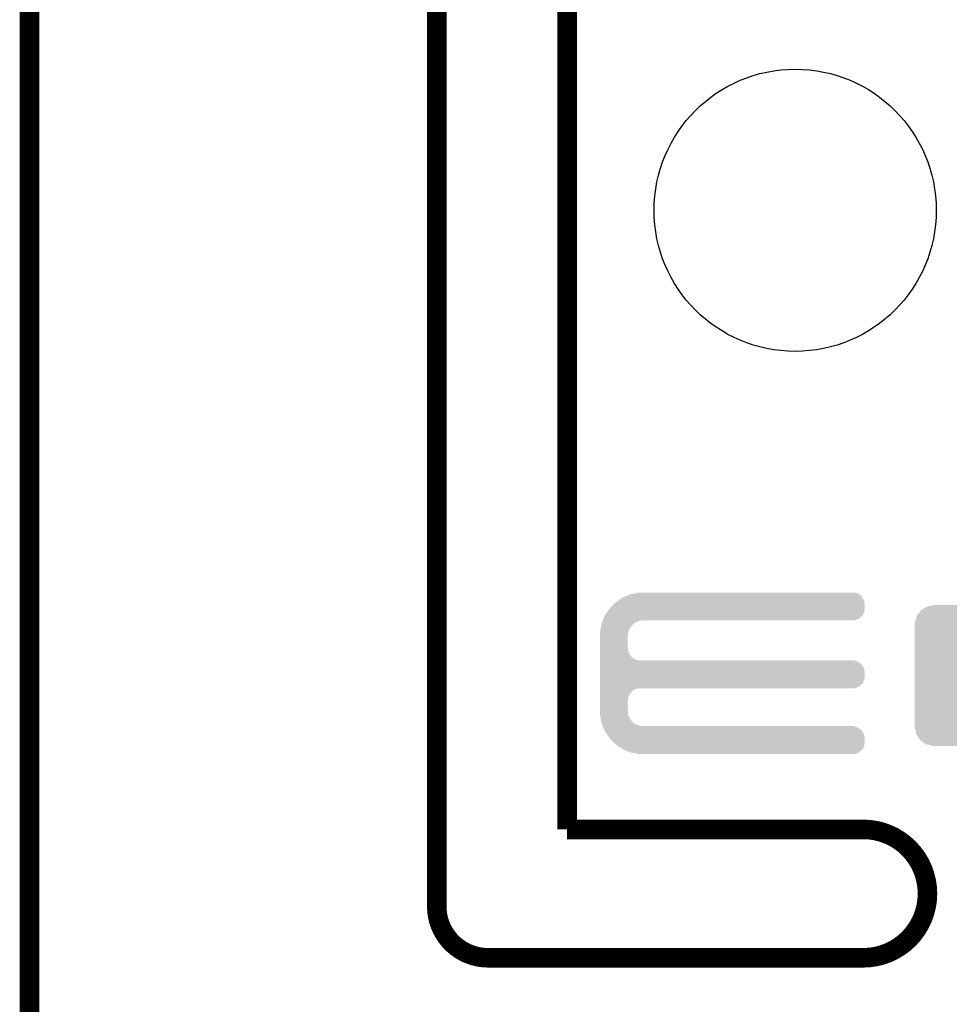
# Model space of a CAD drawing. Extents: x -0.05 to 0.95, y -0.15 to 2.1.
# Tile 17 of 38: x -0.05 to 0.23, y 0.95 to 1.25. Entities that reach past the tile are written whole.
import ezdxf

# ---------------------------------------------------------------- set-up
doc = ezdxf.new("R2010")
doc.units = 0
doc.layers.get('0').update_dxf_attribs({"linetype": 'CONTINUOUS'})
for name, color, linetype in [('PAC1811_CLICK_V100A_GKO', 5, 'CONTINUOUS'), ('PAC1811_CLICK_V100A_GTO', 14, 'CONTINUOUS'), ('PAC1811_CLICK_V100A_GTS', 12, 'CONTINUOUS')]:
    doc.layers.add(name, color=color, linetype=linetype)

# ---------------------------------------------------------------- blocks, each defined once
blk = doc.blocks.new('ROUND_6')
blk.add_circle((0, 0), 0.0433)
blk = doc.blocks.new('CUSTOM_56')
for points in [[(-0.01817, 0.021), (-0.01787, 0.02118), (0.0183, 0.021), (0.01762, 0.02118)], [(-0.01787, 0.02118), (-0.01586, 0.02158), (0.01762, 0.02118), (0.01621, 0.02158)], [(-0.01586, 0.02158), (-0.01575, 0.0216), (0.01621, 0.02158), (0.01575, 0.0216)], [(-0.01575, 0.0216), (-0.01575, 0.02165), (0.01575, 0.0216), (0.01575, 0.02165)], [(-0.02111, 0.01787), (-0.021, 0.0183), (0.02118, 0.01787), (0.02092, 0.0183)], [(-0.021, 0.0183), (-0.01995, 0.0197), (0.02092, 0.0183), (0.02003, 0.0197)], [(-0.01995, 0.0197), (-0.0197, 0.02003), (0.02003, 0.0197), (0.01959, 0.02003)], [(-0.0197, 0.02003), (-0.01817, 0.021), (0.01959, 0.02003), (0.0183, 0.021)], [(-0.02165, -0.01575), (-0.02165, 0.01575), (0.02165, -0.01575), (0.02165, 0.01575)], [(-0.0216, 0.01575), (-0.02158, 0.01621), (0.0216, 0.01575), (0.02151, 0.01621)], [(-0.02158, 0.01621), (-0.02111, 0.01787), (0.02151, 0.01621), (0.02118, 0.01787)], [(-0.02151, -0.01621), (-0.0216, -0.01575), (0.02158, -0.01621), (0.0216, -0.01575)], [(-0.02118, -0.01787), (-0.02151, -0.01621), (0.02111, -0.01787), (0.02158, -0.01621)], [(-0.02092, -0.0183), (-0.02118, -0.01787), (0.021, -0.0183), (0.02111, -0.01787)], [(-0.02003, -0.0197), (-0.02092, -0.0183), (0.01995, -0.0197), (0.021, -0.0183)], [(-0.01959, -0.02003), (-0.02003, -0.0197), (0.0197, -0.02003), (0.01995, -0.0197)], [(-0.0183, -0.021), (-0.01959, -0.02003), (0.01817, -0.021), (0.0197, -0.02003)], [(-0.01762, -0.02118), (-0.0183, -0.021), (0.01787, -0.02118), (0.01817, -0.021)], [(-0.01621, -0.02158), (-0.01762, -0.02118), (0.01586, -0.02158), (0.01787, -0.02118)], [(-0.01575, -0.0216), (-0.01621, -0.02158), (0.01575, -0.0216), (0.01586, -0.02158)], [(-0.01575, -0.02165), (-0.01575, -0.0216), (0.01575, -0.02165), (0.01575, -0.0216)]]:
    blk.add_solid(points)

msp = doc.modelspace()

# ---------------------------------------------------------------- linework, layer by layer
at = {"layer": 'PAC1811_CLICK_V100A_GKO', "const_width": 0.006}
for points in [[(0.075, 0.9764), (0.075, 2.1)], [(0.115, 1), (0.115, 2.055)], [(-0.05, -0.15), (-0.05, 2.01)], [(0.115, 1), (0.2059, 1)], [(0.0907, 0.9606), (0.2059, 0.9606)]]:
    msp.add_lwpolyline(points, dxfattribs=at)
for points in [[(0.2059, 0.9606, 1), (0.2059, 1)], [(0.075, 0.9764, 0.414216), (0.0907, 0.9606)]]:
    msp.add_lwpolyline(points, format="xyb", dxfattribs=at)
at = {"layer": 'PAC1811_CLICK_V100A_GTO'}
for points in [[(0.13668, 1.0726), (0.1372, 1.0727), (0.2036, 1.0726), (0.2029, 1.0727)], [(0.1295, 1.0693), (0.1299, 1.0697), (0.2063, 1.0693), (0.20624, 1.0697)], [(0.1299, 1.0697), (0.13034, 1.07), (0.20624, 1.0697), (0.2062, 1.07)], [(0.13034, 1.07), (0.13137, 1.0707), (0.2062, 1.07), (0.2059, 1.0707)], [(0.13137, 1.0707), (0.1321, 1.0712), (0.2059, 1.0707), (0.20557, 1.0712)], [(0.1321, 1.0712), (0.13235, 1.0713), (0.20557, 1.0712), (0.2055, 1.0713)], [(0.13235, 1.0713), (0.1331, 1.0716), (0.2055, 1.0713), (0.2052, 1.0716)], [(0.1331, 1.0716), (0.13385, 1.0719), (0.2052, 1.0716), (0.205, 1.0719)], [(0.13385, 1.0719), (0.1346, 1.0722), (0.205, 1.0719), (0.20447, 1.0722)], [(0.1346, 1.0722), (0.13512, 1.0723), (0.20447, 1.0722), (0.2043, 1.0723)], [(0.13512, 1.0723), (0.13668, 1.0726), (0.2043, 1.0723), (0.2036, 1.0726)], [(0.12667, 1.0658), (0.12767, 1.0672), (0.2058, 1.0658), (0.2063, 1.0672)], [(0.12767, 1.0672), (0.1281, 1.0678), (0.2063, 1.0672), (0.2063, 1.0678)], [(0.1281, 1.0678), (0.129, 1.0688), (0.2063, 1.0678), (0.2063, 1.0688)], [(0.129, 1.0688), (0.1295, 1.0693), (0.2063, 1.0688), (0.2063, 1.0693)], [(0.12576, 1.0636), (0.12592, 1.064), (0.1362, 1.0636), (0.1371, 1.064)], [(0.12592, 1.064), (0.12596, 1.0641), (0.1371, 1.064), (0.138, 1.0641)], [(0.12596, 1.0641), (0.126, 1.0642), (0.138, 1.0641), (0.1385, 1.0642)], [(0.126, 1.0642), (0.1262, 1.0647), (0.2033, 1.0642), (0.2047, 1.0647)], [(0.1262, 1.0647), (0.1266, 1.0657), (0.2047, 1.0647), (0.2057, 1.0657)], [(0.1266, 1.0657), (0.12667, 1.0658), (0.2057, 1.0657), (0.2058, 1.0658)], [(0.1251, 1.0606), (0.12512, 1.0607), (0.13379, 1.0606), (0.1338, 1.0607)], [(0.1251, 1.0598), (0.1251, 1.0606), (0.1337, 1.0598), (0.13379, 1.0606)], [(0.12512, 1.0607), (0.12529, 1.0616), (0.1338, 1.0607), (0.1342, 1.0616)], [(0.12529, 1.0616), (0.12545, 1.0624), (0.1342, 1.0616), (0.1347, 1.0624)], [(0.12545, 1.0624), (0.1255, 1.0627), (0.1347, 1.0624), (0.1351, 1.0627)], [(0.1255, 1.0627), (0.12558, 1.0631), (0.1351, 1.0627), (0.1354, 1.0631)], [(0.12558, 1.0631), (0.1256, 1.0632), (0.1354, 1.0631), (0.13556, 1.0632)], [(0.1256, 1.0632), (0.12576, 1.0636), (0.13556, 1.0632), (0.1362, 1.0636)], [(0.1251, 1.0593), (0.1251, 1.0598), (0.1336, 1.0593), (0.1337, 1.0598)], [(0.1251, 1.0557), (0.1251, 1.0593), (0.1336, 1.0557), (0.1336, 1.0593)], [(0.1251, 1.0553), (0.1251, 1.0557), (0.1337, 1.0553), (0.1336, 1.0557)], [(0.1251, 1.0546), (0.1251, 1.0553), (0.1338, 1.0546), (0.1337, 1.0553)], [(0.1251, 1.0539), (0.1251, 1.0546), (0.1341, 1.0539), (0.1338, 1.0546)], [(0.1251, 1.0533), (0.1251, 1.0539), (0.1345, 1.0533), (0.1341, 1.0539)], [(0.1251, 1.053), (0.1251, 1.0533), (0.1348, 1.053), (0.1345, 1.0533)], [(0.1251, 1.0527), (0.1251, 1.053), (0.135, 1.0527), (0.1348, 1.053)], [(0.1251, 1.0523), (0.1251, 1.0527), (0.1357, 1.0523), (0.135, 1.0527)], [(0.1251, 1.052), (0.1251, 1.0523), (0.1364, 1.052), (0.1357, 1.0523)], [(0.1251, 1.0519), (0.1251, 1.052), (0.1371, 1.0519), (0.1364, 1.052)], [(0.1251, 1.0517), (0.1251, 1.0519), (0.2036, 1.0517), (0.2029, 1.0519)], [(0.1251, 1.0514), (0.1251, 1.0517), (0.2043, 1.0514), (0.2036, 1.0517)], [(0.1251, 1.051), (0.1251, 1.0514), (0.205, 1.051), (0.2043, 1.0514)], [(0.1251, 1.0505), (0.1251, 1.051), (0.2055, 1.0505), (0.205, 1.051)], [(0.1251, 1.0499), (0.1251, 1.0505), (0.2059, 1.0499), (0.2055, 1.0505)], [(0.1251, 1.0492), (0.1251, 1.0499), (0.2062, 1.0492), (0.2059, 1.0499)], [(0.1251, 1.0484), (0.1251, 1.0492), (0.2063, 1.0484), (0.2062, 1.0492)], [(0.1251, 1.0464), (0.1251, 1.0484), (0.2063, 1.0464), (0.2063, 1.0484)], [(0.1251, 1.045), (0.1251, 1.0464), (0.2058, 1.045), (0.2063, 1.0464)], [(0.1251, 1.0439), (0.1251, 1.045), (0.2047, 1.0439), (0.2058, 1.045)], [(0.1251, 1.0433), (0.1251, 1.0439), (0.2033, 1.0433), (0.2047, 1.0439)], [(0.1251, 1.0432), (0.1251, 1.0433), (0.1364, 1.0432), (0.1371, 1.0433)], [(0.1251, 1.0429), (0.1251, 1.0432), (0.1357, 1.0429), (0.1364, 1.0432)], [(0.1251, 1.0425), (0.1251, 1.0429), (0.135, 1.0425), (0.1357, 1.0429)], [(0.1251, 1.0422), (0.1251, 1.0425), (0.1348, 1.0422), (0.135, 1.0425)], [(0.1251, 1.0419), (0.1251, 1.0422), (0.1345, 1.0419), (0.1348, 1.0422)], [(0.1251, 1.0413), (0.1251, 1.0419), (0.1341, 1.0413), (0.1345, 1.0419)], [(0.1251, 1.0406), (0.1251, 1.0413), (0.1338, 1.0406), (0.1341, 1.0413)], [(0.1251, 1.0399), (0.1251, 1.0406), (0.1337, 1.0399), (0.1338, 1.0406)], [(0.1251, 1.0395), (0.1251, 1.0399), (0.1336, 1.0395), (0.1337, 1.0399)], [(0.1251, 1.0365), (0.1251, 1.0395), (0.1336, 1.0365), (0.1336, 1.0395)], [(0.1251, 1.036), (0.1251, 1.0365), (0.1337, 1.036), (0.1336, 1.0365)], [(0.1251, 1.0352), (0.1251, 1.036), (0.13379, 1.0352), (0.1337, 1.036)], [(0.12512, 1.0351), (0.1251, 1.0352), (0.1338, 1.0351), (0.13379, 1.0352)], [(0.12529, 1.0342), (0.12512, 1.0351), (0.1342, 1.0342), (0.1338, 1.0351)], [(0.12545, 1.0334), (0.12529, 1.0342), (0.1347, 1.0334), (0.1342, 1.0342)], [(0.1255, 1.0331), (0.12545, 1.0334), (0.1351, 1.0331), (0.1347, 1.0334)], [(0.12558, 1.0327), (0.1255, 1.0331), (0.1354, 1.0327), (0.1351, 1.0331)], [(0.1256, 1.0326), (0.12558, 1.0327), (0.13556, 1.0326), (0.1354, 1.0327)], [(0.12576, 1.0322), (0.1256, 1.0326), (0.1362, 1.0322), (0.13556, 1.0326)], [(0.12588, 1.0319), (0.12576, 1.0322), (0.1371, 1.0319), (0.1362, 1.0322)], [(0.12596, 1.0317), (0.12588, 1.0319), (0.138, 1.0317), (0.1371, 1.0319)], [(0.12604, 1.0315), (0.12596, 1.0317), (0.2036, 1.0315), (0.2029, 1.0317)], [(0.12616, 1.0312), (0.12604, 1.0315), (0.2043, 1.0312), (0.2036, 1.0315)], [(0.12632, 1.0308), (0.12616, 1.0312), (0.205, 1.0308), (0.2043, 1.0312)], [(0.12644, 1.0305), (0.12632, 1.0308), (0.2052, 1.0305), (0.205, 1.0308)], [(0.12652, 1.0303), (0.12644, 1.0305), (0.2055, 1.0303), (0.2052, 1.0305)], [(0.1266, 1.0301), (0.12652, 1.0303), (0.20561, 1.0301), (0.2055, 1.0303)], [(0.12694, 1.0296), (0.1266, 1.0301), (0.2059, 1.0296), (0.20561, 1.0301)], [(0.12742, 1.0289), (0.12694, 1.0296), (0.2062, 1.0289), (0.2059, 1.0296)], [(0.1279, 1.0282), (0.12742, 1.0289), (0.2063, 1.0282), (0.2062, 1.0289)], [(0.1281, 1.0279), (0.1279, 1.0282), (0.2063, 1.0279), (0.2063, 1.0282)], [(0.1298, 1.0262), (0.1281, 1.0279), (0.2063, 1.0262), (0.2063, 1.0279)], [(0.1299, 1.0261), (0.1298, 1.0262), (0.20627, 1.0261), (0.2063, 1.0262)], [(0.13195, 1.0247), (0.1299, 1.0261), (0.2058, 1.0247), (0.20627, 1.0261)], [(0.1321, 1.0246), (0.13195, 1.0247), (0.20569, 1.0246), (0.2058, 1.0247)], [(0.13435, 1.0237), (0.1321, 1.0246), (0.2047, 1.0237), (0.20569, 1.0246)], [(0.1346, 1.0236), (0.13435, 1.0237), (0.20447, 1.0236), (0.2047, 1.0237)], [(0.1372, 1.0231), (0.1346, 1.0236), (0.2033, 1.0231), (0.20447, 1.0236)]]:
    msp.add_solid(points, dxfattribs=at)

# ---------------------------------------------------------------- block references
at = {"layer": 'PAC1811_CLICK_V100A_GTS'}
for name, p in [('ROUND_6', (0.185, 1.19)), ('CUSTOM_56', (0.2433, 1.0472))]:
    msp.add_blockref(name, p, dxfattribs=at)

doc.saveas('drawing.dxf')
